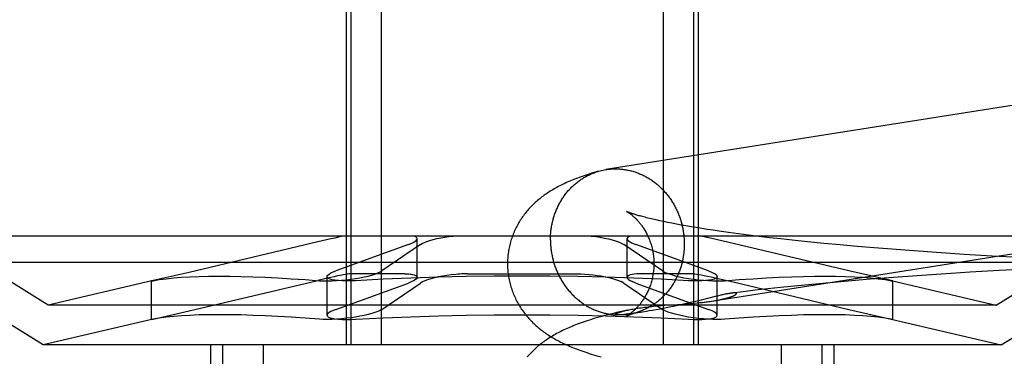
# Model space of a CAD drawing. Header units: inches. Extents: x 0 to 309, y 0 to 200.
# Tile 21 of 64: x 107.1484 to 107.4107, y 102.461 to 102.5506. Entities that reach past the tile are written whole.
import ezdxf

# ---------------------------------------------------------------- set-up
doc = ezdxf.new("R2010")
doc.units = ezdxf.units.IN
doc.header["$LTSCALE"] = 17
doc.header["$MEASUREMENT"] = 0
doc.linetypes.add('HIDDEN', pattern=[0.2, 0.1, -0.1])
doc.layers.add('DEFAULT_2', color=8, linetype='HIDDEN')

msp = doc.modelspace()

# ---------------------------------------------------------------- linework, layer by layer
at = {"layer": 'DEFAULT_2', "color": 8, "linetype": 'HIDDEN'}
for p, q in [((107.23541, 102.56904), (107.23541, 102.46404)), ((107.23662, 102.56904), (107.23662, 102.46404)), ((107.24472, 102.56904), (107.24472, 102.46404)), ((107.31985, 102.56904), (107.31985, 102.46404)), ((107.32796, 102.56904), (107.32796, 102.46404)), ((107.32916, 102.56904), (107.32916, 102.46404)), ((107.30267, 102.51031), (107.3046, 102.51074)), ((107.31892, 102.4971), (107.31795, 102.49731)), ((107.31994, 102.49688), (107.31892, 102.4971)), ((107.32102, 102.49666), (107.31994, 102.49688)), ((107.32216, 102.49643), (107.32102, 102.49666)), ((107.32335, 102.49621), (107.32216, 102.49643)), ((107.3246, 102.49597), (107.32335, 102.49621)), ((107.3259, 102.49574), (107.3246, 102.49597)), ((107.32726, 102.49551), (107.3259, 102.49574)), ((107.32867, 102.49527), (107.32726, 102.49551)), ((107.33012, 102.49504), (107.32867, 102.49527)), ((107.33163, 102.4948), (107.33012, 102.49504)), ((107.33319, 102.49456), (107.33163, 102.4948)), ((107.33479, 102.49433), (107.33319, 102.49456)), ((107.33728, 102.49398), (107.33479, 102.49433)), ((107.43822, 102.49304), (107.12636, 102.49304)), ((107.15604, 102.47464), (107.12636, 102.49304)), ((107.25432, 102.48207), (107.25432, 102.49234)), ((107.31025, 102.48206), (107.31025, 102.49234)), ((107.334, 102.4921), (107.33201, 102.49255)), ((107.36927, 102.48378), (107.334, 102.4921)), ((107.33987, 102.49363), (107.33728, 102.49398)), ((107.34256, 102.49328), (107.33987, 102.49363)), ((107.34533, 102.49293), (107.34256, 102.49328)), ((107.3482, 102.49259), (107.34533, 102.49293)), ((107.35115, 102.49226), (107.3482, 102.49259)), ((107.35418, 102.49193), (107.35115, 102.49226)), ((107.35833, 102.4915), (107.35418, 102.49193)), ((107.36261, 102.49108), (107.35833, 102.4915)), ((107.40854, 102.47464), (107.43822, 102.49304)), ((107.22786, 102.49148), (107.19357, 102.48337)), ((107.25198, 102.49078), (107.23267, 102.48378)), ((107.2552, 102.49078), (107.24492, 102.48378)), ((107.30864, 102.49118), (107.30938, 102.49078)), ((107.31965, 102.48378), (107.30938, 102.49078)), ((107.31159, 102.49118), (107.31259, 102.49078)), ((107.3319, 102.48378), (107.31259, 102.49078)), ((107.367, 102.49067), (107.36261, 102.49108)), ((107.37149, 102.49027), (107.367, 102.49067)), ((107.37608, 102.48988), (107.37149, 102.49027)), ((107.38193, 102.48942), (107.37608, 102.48988)), ((107.38789, 102.48898), (107.38193, 102.48942)), ((107.39393, 102.48856), (107.38789, 102.48898)), ((107.40005, 102.48816), (107.39393, 102.48856)), ((107.40745, 102.48772), (107.40005, 102.48816)), ((107.41489, 102.48731), (107.40745, 102.48772)), ((107.44529, 102.48597), (107.11929, 102.48597)), ((107.15465, 102.46404), (107.11929, 102.48597)), ((107.31965, 102.48378), (107.32039, 102.48337)), ((107.3319, 102.48378), (107.3329, 102.48337)), ((107.38061, 102.48119), (107.36927, 102.48378)), ((107.40933, 102.48382), (107.40161, 102.48338)), ((107.41704, 102.48423), (107.40933, 102.48382)), ((107.40992, 102.46404), (107.44529, 102.48597)), ((107.18401, 102.4812), (107.15604, 102.47464)), ((107.18397, 102.48119), (107.18357, 102.48109)), ((107.18357, 102.48109), (107.18397, 102.48115)), ((107.18357, 102.47082), (107.18357, 102.48109)), ((107.19357, 102.48337), (107.18397, 102.48119)), ((107.19357, 102.4731), (107.22785, 102.4812)), ((107.23033, 102.47196), (107.23033, 102.48223)), ((107.251, 102.48298), (107.23642, 102.48298)), ((107.2677, 102.48298), (107.29687, 102.48298)), ((107.32816, 102.48298), (107.31358, 102.48298)), ((107.32816, 102.48298), (107.32928, 102.48284)), ((107.33261, 102.48215), (107.33482, 102.48164)), ((107.33424, 102.47196), (107.33424, 102.48223)), ((107.33482, 102.48164), (107.33846, 102.4808)), ((107.37006, 102.48112), (107.3652, 102.4807)), ((107.37499, 102.48153), (107.37006, 102.48112)), ((107.38122, 102.48201), (107.37499, 102.48153)), ((107.38058, 102.48119), (107.40854, 102.47464)), ((107.38101, 102.48109), (107.38061, 102.48119)), ((107.38061, 102.48115), (107.38101, 102.48109)), ((107.38101, 102.47082), (107.38101, 102.48109)), ((107.38754, 102.48246), (107.38122, 102.48201)), ((107.39391, 102.48289), (107.38754, 102.48246)), ((107.40161, 102.48338), (107.39391, 102.48289)), ((107.23267, 102.47351), (107.25198, 102.48051)), ((107.24492, 102.47351), (107.2552, 102.48051)), ((107.30938, 102.48051), (107.30864, 102.48091)), ((107.30938, 102.48051), (107.31965, 102.47351)), ((107.31259, 102.48051), (107.31159, 102.48091)), ((107.31259, 102.48051), (107.3319, 102.47351)), ((107.33846, 102.4808), (107.36927, 102.47351)), ((107.34439, 102.4786), (107.34111, 102.47821)), ((107.34772, 102.47897), (107.34439, 102.4786)), ((107.35111, 102.47934), (107.34772, 102.47897)), ((107.35572, 102.47981), (107.35111, 102.47934)), ((107.36042, 102.48026), (107.35572, 102.47981)), ((107.3652, 102.4807), (107.36042, 102.48026)), ((107.32957, 102.4759), (107.32811, 102.47554)), ((107.33365, 102.47691), (107.32957, 102.4759)), ((107.33307, 102.47574), (107.33347, 102.47581)), ((107.33431, 102.47707), (107.33365, 102.47691)), ((107.33493, 102.47722), (107.33431, 102.47707)), ((107.34111, 102.47821), (107.33806, 102.47784)), ((107.40854, 102.47464), (107.15604, 102.47464)), ((107.31043, 102.47334), (107.30914, 102.47305)), ((107.31704, 102.47324), (107.31615, 102.47309)), ((107.31802, 102.47342), (107.31704, 102.47324)), ((107.31731, 102.47434), (107.3183, 102.47443)), ((107.3191, 102.47361), (107.31802, 102.47342)), ((107.3183, 102.47443), (107.31929, 102.47451)), ((107.32025, 102.47383), (107.3191, 102.47361)), ((107.31929, 102.47451), (107.32029, 102.47459)), ((107.32039, 102.4731), (107.31965, 102.47351)), ((107.32143, 102.47407), (107.32025, 102.47383)), ((107.32029, 102.47459), (107.32225, 102.47473)), ((107.32261, 102.47431), (107.32143, 102.47407)), ((107.32225, 102.47473), (107.32508, 102.47492)), ((107.32377, 102.47456), (107.32261, 102.47431)), ((107.32491, 102.4748), (107.32377, 102.47456)), ((107.32602, 102.47505), (107.32491, 102.4748)), ((107.32508, 102.47492), (107.32641, 102.47502)), ((107.32708, 102.4753), (107.32602, 102.47505)), ((107.32641, 102.47502), (107.32726, 102.47509)), ((107.32811, 102.47554), (107.32708, 102.4753)), ((107.32726, 102.47509), (107.32808, 102.47516)), ((107.32808, 102.47516), (107.32886, 102.47523)), ((107.32886, 102.47523), (107.3296, 102.4753)), ((107.3296, 102.4753), (107.33031, 102.47538)), ((107.3329, 102.4731), (107.3319, 102.47351)), ((107.36927, 102.47351), (107.38061, 102.47092)), ((107.18401, 102.47092), (107.15465, 102.46404)), ((107.18357, 102.47081), (107.18397, 102.47092)), ((107.18397, 102.47088), (107.18357, 102.47081)), ((107.18397, 102.47092), (107.19357, 102.4731)), ((107.30766, 102.47202), (107.30764, 102.47202)), ((107.30774, 102.47202), (107.30772, 102.47202)), ((107.30778, 102.47202), (107.30776, 102.47202)), ((107.30782, 102.47202), (107.3078, 102.47202)), ((107.30787, 102.47202), (107.30784, 102.47202)), ((107.30792, 102.47202), (107.30789, 102.47202)), ((107.30797, 102.47202), (107.30794, 102.47202)), ((107.30803, 102.47203), (107.308, 102.47203)), ((107.30824, 102.47203), (107.30816, 102.47203)), ((107.30832, 102.47204), (107.30824, 102.47203)), ((107.30841, 102.47204), (107.30832, 102.47204)), ((107.30851, 102.47205), (107.30841, 102.47204)), ((107.30862, 102.47206), (107.30851, 102.47205)), ((107.30874, 102.47207), (107.30862, 102.47206)), ((107.30886, 102.47208), (107.30874, 102.47207)), ((107.309, 102.47209), (107.30886, 102.47208)), ((107.30915, 102.4721), (107.309, 102.47209)), ((107.30932, 102.47212), (107.30915, 102.4721)), ((107.3095, 102.47213), (107.30932, 102.47212)), ((107.30969, 102.47215), (107.3095, 102.47213)), ((107.31, 102.47219), (107.30969, 102.47215)), ((107.31035, 102.47223), (107.31, 102.47219)), ((107.31073, 102.47228), (107.31035, 102.47223)), ((107.31117, 102.47233), (107.31073, 102.47228)), ((107.31168, 102.4724), (107.31117, 102.47233)), ((107.31227, 102.47248), (107.31168, 102.4724)), ((107.31296, 102.47258), (107.31227, 102.47248)), ((107.31376, 102.4727), (107.31296, 102.47258)), ((107.31537, 102.47296), (107.31435, 102.47279)), ((107.31615, 102.47309), (107.31537, 102.47296)), ((107.38058, 102.47092), (107.40992, 102.46404)), ((107.38061, 102.47092), (107.38101, 102.47081)), ((107.38101, 102.47081), (107.38061, 102.47088)), ((107.40992, 102.46404), (107.15465, 102.46404)), ((107.19929, 102.46404), (107.19929, 102.30779)), ((107.20249, 102.46404), (107.20249, 102.30779)), ((107.2133, 102.46404), (107.2133, 102.30779)), ((107.35127, 102.46404), (107.35127, 102.30779)), ((107.36208, 102.46404), (107.36208, 102.30779)), ((107.36529, 102.46404), (107.36529, 102.30779))]:
    msp.add_line(p, q, dxfattribs=at)
for points in [[(107.52509, 102.54521), (107.52482, 102.54522), (107.52454, 102.54522), (107.52427, 102.54522), (107.524, 102.54521), (107.52372, 102.5452), (107.52345, 102.54518), (107.52318, 102.54516), (107.5229, 102.54513), (107.52263, 102.5451), (107.52236, 102.54507), (107.52209, 102.54503), (107.3046, 102.51074)], [(107.30267, 102.51031), (107.30201, 102.51012), (107.30136, 102.50993), (107.30074, 102.50974), (107.30015, 102.50955), (107.29958, 102.50936), (107.29902, 102.50918), (107.29849, 102.509), (107.29797, 102.50882), (107.29747, 102.50863), (107.29698, 102.50845), (107.29651, 102.50827), (107.29604, 102.50809), (107.29559, 102.50791), (107.29515, 102.50772), (107.29472, 102.50754), (107.29429, 102.50735), (107.29388, 102.50717), (107.29347, 102.50698), (107.29306, 102.50678), (107.29267, 102.50659), (107.29228, 102.50639), (107.29189, 102.50619), (107.29152, 102.50599), (107.29115, 102.50579), (107.29078, 102.50558), (107.29043, 102.50538), (107.29008, 102.50517), (107.28974, 102.50496), (107.2894, 102.50474), (107.28908, 102.50453), (107.28876, 102.50432), (107.28845, 102.5041), (107.28814, 102.50388), (107.28784, 102.50366), (107.28754, 102.50344), (107.28725, 102.50321), (107.28696, 102.50298), (107.28668, 102.50275), (107.2864, 102.50251), (107.28612, 102.50227), (107.28584, 102.50202), (107.28557, 102.50177), (107.28529, 102.50152), (107.28503, 102.50126), (107.28477, 102.50099), (107.28451, 102.50073), (107.28426, 102.50046), (107.28401, 102.50018), (107.28377, 102.4999), (107.28353, 102.49962), (107.28329, 102.49934), (107.28307, 102.49905), (107.28284, 102.49876), (107.28262, 102.49846), (107.2824, 102.49816), (107.28219, 102.49786), (107.28198, 102.49755), (107.28178, 102.49724), (107.28159, 102.49693), (107.28139, 102.49661), (107.2812, 102.49628), (107.28102, 102.49595), (107.28084, 102.49562), (107.28067, 102.49529), (107.28051, 102.49495), (107.28034, 102.49461), (107.28019, 102.49426), (107.28004, 102.49391), (107.2799, 102.49356), (107.27976, 102.4932), (107.27963, 102.49284), (107.2795, 102.49248), (107.27938, 102.49212), (107.27927, 102.49175), (107.27916, 102.49138), (107.27906, 102.49101), (107.27897, 102.49063), (107.27888, 102.49026), (107.2788, 102.48988), (107.27873, 102.4895), (107.27866, 102.48912), (107.2786, 102.48873), (107.27855, 102.48835), (107.2785, 102.48797), (107.27846, 102.48758), (107.27843, 102.48719), (107.27841, 102.4868), (107.27839, 102.48642), (107.27838, 102.48603), (107.27838, 102.48567)], [(107.28982, 102.49203), (107.28982, 102.49233), (107.28983, 102.49263), (107.28984, 102.49293), (107.28985, 102.49323), (107.28987, 102.49353), (107.28989, 102.49382), (107.28992, 102.49412), (107.28995, 102.49442), (107.28999, 102.49471), (107.29003, 102.49501), (107.29007, 102.4953), (107.29012, 102.4956), (107.29017, 102.49589), (107.29023, 102.49618), (107.29029, 102.49647), (107.29036, 102.49676), (107.29043, 102.49705), (107.2905, 102.49733), (107.29058, 102.49762), (107.29066, 102.4979), (107.29074, 102.49818), (107.29083, 102.49846), (107.29092, 102.49874), (107.29102, 102.49902), (107.29112, 102.4993), (107.29123, 102.49957), (107.29134, 102.49984), (107.29145, 102.50011), (107.29157, 102.50038), (107.29169, 102.50064), (107.29181, 102.50091), (107.29194, 102.50117), (107.29207, 102.50143), (107.29221, 102.50168), (107.29234, 102.50194), (107.29249, 102.50219), (107.29263, 102.50244), (107.29278, 102.50268), (107.29294, 102.50293), (107.29309, 102.50317), (107.29325, 102.50341), (107.29342, 102.50364), (107.29358, 102.50387), (107.29376, 102.5041), (107.29393, 102.50433), (107.29411, 102.50455), (107.29429, 102.50477), (107.29447, 102.50499), (107.29466, 102.50521), (107.29485, 102.50542), (107.29504, 102.50562), (107.29523, 102.50583), (107.29543, 102.50603), (107.29563, 102.50623), (107.29584, 102.50642), (107.29604, 102.50661), (107.29625, 102.5068), (107.29647, 102.50698), (107.29668, 102.50716), (107.2969, 102.50733), (107.29712, 102.50751), (107.29734, 102.50767), (107.29757, 102.50784), (107.2978, 102.508), (107.29803, 102.50815), (107.29826, 102.50831), (107.29849, 102.50846), (107.29873, 102.5086), (107.29897, 102.50874), (107.29921, 102.50888), (107.29945, 102.50901), (107.2997, 102.50914), (107.29994, 102.50926), (107.30019, 102.50938), (107.30044, 102.5095), (107.30069, 102.50961), (107.30095, 102.50971), (107.3012, 102.50982), (107.30146, 102.50991), (107.30172, 102.51001), (107.30198, 102.5101), (107.30224, 102.51018), (107.3025, 102.51026)], [(107.30464, 102.51074), (107.30491, 102.51078), (107.30518, 102.51082), (107.30545, 102.51085), (107.30572, 102.51088), (107.306, 102.5109), (107.30627, 102.51091), (107.30654, 102.51093), (107.30682, 102.51093), (107.30709, 102.51094), (107.30737, 102.51094), (107.30764, 102.51093)], [(107.30764, 102.51093), (107.30792, 102.51092), (107.30819, 102.5109), (107.30846, 102.51088), (107.30874, 102.51086), (107.30901, 102.51083), (107.30929, 102.5108), (107.30956, 102.51076), (107.30983, 102.51071), (107.3101, 102.51067), (107.31037, 102.51061), (107.31065, 102.51056), (107.31092, 102.5105), (107.31118, 102.51043), (107.31145, 102.51036), (107.31172, 102.51029), (107.31199, 102.51021), (107.31225, 102.51012), (107.31252, 102.51004), (107.31278, 102.50994), (107.31304, 102.50985), (107.3133, 102.50974), (107.31356, 102.50964), (107.31382, 102.50953), (107.31408, 102.50942), (107.31433, 102.5093), (107.31459, 102.50917), (107.31484, 102.50905), (107.31509, 102.50892), (107.31534, 102.50878), (107.31558, 102.50864), (107.31583, 102.5085), (107.31607, 102.50835), (107.31631, 102.5082), (107.31655, 102.50805), (107.31679, 102.50789), (107.31702, 102.50772), (107.31726, 102.50756), (107.31749, 102.50739), (107.31771, 102.50721), (107.31794, 102.50703), (107.31816, 102.50685), (107.31838, 102.50667), (107.3186, 102.50648), (107.31881, 102.50628), (107.31903, 102.50609), (107.31924, 102.50589), (107.31944, 102.50569), (107.31965, 102.50548), (107.31985, 102.50527), (107.32005, 102.50506), (107.32024, 102.50484), (107.32044, 102.50462), (107.32063, 102.5044), (107.32081, 102.50417), (107.321, 102.50394), (107.32118, 102.50371), (107.32135, 102.50348), (107.32153, 102.50324), (107.3217, 102.503), (107.32186, 102.50276), (107.32203, 102.50251), (107.32219, 102.50226), (107.32234, 102.50201), (107.3225, 102.50176), (107.32265, 102.5015), (107.32279, 102.50125), (107.32294, 102.50099), (107.32308, 102.50072), (107.32321, 102.50046), (107.32334, 102.50019), (107.32347, 102.49992), (107.32359, 102.49965), (107.32372, 102.49938), (107.32383, 102.4991), (107.32394, 102.49883), (107.32405, 102.49855), (107.32416, 102.49827), (107.32426, 102.49799), (107.32436, 102.4977), (107.32445, 102.49742), (107.32454, 102.49713), (107.32462, 102.49685), (107.32471, 102.49656), (107.32478, 102.49627), (107.32486, 102.49598), (107.32493, 102.49568), (107.32499, 102.49539), (107.32505, 102.4951), (107.32511, 102.4948), (107.32516, 102.49451), (107.32521, 102.49421), (107.32525, 102.49391), (107.32529, 102.49362), (107.32533, 102.49332), (107.32536, 102.49302), (107.32539, 102.49272), (107.32541, 102.49242), (107.32543, 102.49212), (107.32544, 102.49182), (107.32546, 102.49152), (107.32546, 102.49122), (107.32546, 102.49092)], [(107.33031, 102.47538), (107.33065, 102.47542), (107.33097, 102.47545), (107.33129, 102.47549), (107.33159, 102.47553), (107.33189, 102.47557), (107.33218, 102.47561), (107.33246, 102.47565), (107.33272, 102.47569), (107.52813, 102.5065)], [(107.31007, 102.4996), (107.31006, 102.4996), (107.31007, 102.4996), (107.31008, 102.49959), (107.3101, 102.49958), (107.31013, 102.49956), (107.31016, 102.49955), (107.3102, 102.49952), (107.31025, 102.4995), (107.3103, 102.49947), (107.31035, 102.49944), (107.31041, 102.4994), (107.31048, 102.49936), (107.31055, 102.49931), (107.31062, 102.49927), (107.3107, 102.49921), (107.31078, 102.49916), (107.31087, 102.4991), (107.31096, 102.49903), (107.31105, 102.49897), (107.31115, 102.49889), (107.31125, 102.49882), (107.31135, 102.49874), (107.31146, 102.49865), (107.31157, 102.49856), (107.31168, 102.49847), (107.31179, 102.49837), (107.31191, 102.49827), (107.31203, 102.49816), (107.31215, 102.49805), (107.31228, 102.49794), (107.3124, 102.49782), (107.31253, 102.49769), (107.31266, 102.49756), (107.31279, 102.49742), (107.31293, 102.49728), (107.31306, 102.49713), (107.3132, 102.49698), (107.31334, 102.49682), (107.31348, 102.49665), (107.31362, 102.49648), (107.31376, 102.4963), (107.3139, 102.49612), (107.31405, 102.49593), (107.31419, 102.49573), (107.31433, 102.49553), (107.31447, 102.49532), (107.31462, 102.4951), (107.31476, 102.49488), (107.3149, 102.49465), (107.31504, 102.49442), (107.31518, 102.49417), (107.31532, 102.49392), (107.31545, 102.49367), (107.31558, 102.4934), (107.31571, 102.49313), (107.31584, 102.49286), (107.31597, 102.49257), (107.31609, 102.49229), (107.3162, 102.49199), (107.31632, 102.49169), (107.31642, 102.49139), (107.31653, 102.49108), (107.31663, 102.49076), (107.31672, 102.49044), (107.31681, 102.49012), (107.31689, 102.48979), (107.31697, 102.48946), (107.31704, 102.48912), (107.3171, 102.48878), (107.31716, 102.48844), (107.31721, 102.4881), (107.31725, 102.48775), (107.31729, 102.4874), (107.31732, 102.48705), (107.31735, 102.4867), (107.31736, 102.48635), (107.31738, 102.48599), (107.31738, 102.48567)], [(107.31795, 102.49731), (107.31705, 102.49752), (107.31661, 102.49762), (107.3162, 102.49773), (107.3158, 102.49782), (107.31541, 102.49792), (107.31504, 102.49802), (107.31468, 102.49811), (107.31434, 102.4982), (107.31401, 102.49829), (107.3137, 102.49838), (107.3134, 102.49846), (107.31311, 102.49854), (107.31284, 102.49862), (107.31258, 102.4987), (107.31234, 102.49878), (107.31211, 102.49885), (107.3119, 102.49892), (107.3117, 102.49898), (107.31151, 102.49905), (107.31134, 102.49911), (107.31117, 102.49916), (107.31102, 102.49922), (107.31088, 102.49927), (107.31076, 102.49931), (107.31064, 102.49936), (107.31054, 102.4994), (107.31045, 102.49943), (107.31037, 102.49947), (107.3103, 102.4995), (107.31024, 102.49952), (107.31018, 102.49954), (107.31014, 102.49956), (107.31011, 102.49958), (107.31008, 102.49959), (107.31008, 102.49959)], [(107.23491, 102.49304), (107.23418, 102.49289), (107.23333, 102.49272), (107.23239, 102.49251), (107.23135, 102.49228), (107.22786, 102.49148)], [(107.25198, 102.49078), (107.25268, 102.49105), (107.25326, 102.49132), (107.25372, 102.49159), (107.25405, 102.49185), (107.25425, 102.4921), (107.25432, 102.49234)], [(107.25432, 102.49234), (107.25426, 102.49255), (107.25407, 102.49274), (107.25375, 102.4929), (107.25332, 102.49304)], [(107.2552, 102.49078), (107.25566, 102.49105), (107.25623, 102.49132), (107.25693, 102.49159), (107.25772, 102.49185), (107.2586, 102.4921), (107.25957, 102.49234), (107.26059, 102.49255), (107.26166, 102.49274), (107.26276, 102.4929), (107.26388, 102.49304)], [(107.28982, 102.49203), (107.28982, 102.49173), (107.28983, 102.49143), (107.28984, 102.49113), (107.28985, 102.49083), (107.28987, 102.49053), (107.28989, 102.49023), (107.28992, 102.48993), (107.28995, 102.48964), (107.28999, 102.48934), (107.29003, 102.48904), (107.29007, 102.48874), (107.29012, 102.48845), (107.29017, 102.48815), (107.29023, 102.48786), (107.29029, 102.48756), (107.29036, 102.48727), (107.29043, 102.48698), (107.2905, 102.48669), (107.29058, 102.4864), (107.29066, 102.48611), (107.29074, 102.48582), (107.29083, 102.48553), (107.29092, 102.48525), (107.29102, 102.48497), (107.29112, 102.48468), (107.29123, 102.4844), (107.29134, 102.48413), (107.29145, 102.48385), (107.29157, 102.48358), (107.29169, 102.4833), (107.29181, 102.48303), (107.29194, 102.48276), (107.29207, 102.4825), (107.29221, 102.48223), (107.29234, 102.48197), (107.29249, 102.48171), (107.29263, 102.48145), (107.29278, 102.48119), (107.29294, 102.48094), (107.29309, 102.48069), (107.29325, 102.48044), (107.29342, 102.4802), (107.29358, 102.47995), (107.29376, 102.47971), (107.29393, 102.47948), (107.29411, 102.47924), (107.29429, 102.47901), (107.29447, 102.47878), (107.29466, 102.47856), (107.29485, 102.47833), (107.29504, 102.47811), (107.29523, 102.4779), (107.29543, 102.47768), (107.29563, 102.47747), (107.29584, 102.47727), (107.29604, 102.47707), (107.29625, 102.47687), (107.29647, 102.47667), (107.29668, 102.47648), (107.2969, 102.47629), (107.29712, 102.4761), (107.29734, 102.47592), (107.29757, 102.47574), (107.2978, 102.47557), (107.29803, 102.4754), (107.29826, 102.47523), (107.29849, 102.47507), (107.29873, 102.47491), (107.29897, 102.47475), (107.29921, 102.4746), (107.29945, 102.47445), (107.2997, 102.47431), (107.29994, 102.47417), (107.30019, 102.47404), (107.30044, 102.47391), (107.30069, 102.47378), (107.30095, 102.47366), (107.3012, 102.47354), (107.30146, 102.47342), (107.30172, 102.47331), (107.30198, 102.47321), (107.30224, 102.47311), (107.3025, 102.47301), (107.30276, 102.47292), (107.30303, 102.47283), (107.30329, 102.47275), (107.30356, 102.47267), (107.30383, 102.47259), (107.3041, 102.47252), (107.30437, 102.47246), (107.30464, 102.4724), (107.30491, 102.47234), (107.30518, 102.47229), (107.30545, 102.47224), (107.30572, 102.4722), (107.306, 102.47216), (107.30627, 102.47213), (107.30654, 102.4721), (107.30682, 102.47207), (107.30709, 102.47205), (107.30737, 102.47204), (107.30764, 102.47202)], [(107.3007, 102.49304), (107.30189, 102.49289), (107.30306, 102.49272), (107.30418, 102.49251), (107.30525, 102.49228), (107.30625, 102.49203), (107.30716, 102.49176), (107.30796, 102.49148), (107.30864, 102.49118)], [(107.31126, 102.49304), (107.3108, 102.49289), (107.31047, 102.49272), (107.31029, 102.49251), (107.31025, 102.49234)], [(107.31025, 102.49234), (107.31026, 102.49228), (107.31037, 102.49203), (107.31063, 102.49176), (107.31104, 102.49148), (107.31159, 102.49118)], [(107.33201, 102.49255), (107.33113, 102.49274), (107.33035, 102.4929), (107.32967, 102.49304)], [(107.32546, 102.49092), (107.32546, 102.49062), (107.32545, 102.49032), (107.32544, 102.49003), (107.32543, 102.48973), (107.32541, 102.48943), (107.32539, 102.48913), (107.32536, 102.48883), (107.32533, 102.48854), (107.32529, 102.48824), (107.32525, 102.48795), (107.32521, 102.48765), (107.32516, 102.48736), (107.32511, 102.48707), (107.32505, 102.48677), (107.32499, 102.48648), (107.32493, 102.4862), (107.32486, 102.48591), (107.32478, 102.48562), (107.32471, 102.48534), (107.32462, 102.48505), (107.32454, 102.48477), (107.32445, 102.48449), (107.32436, 102.48421), (107.32426, 102.48393), (107.32416, 102.48366), (107.32405, 102.48338), (107.32394, 102.48311), (107.32383, 102.48284), (107.32372, 102.48258), (107.32359, 102.48231), (107.32347, 102.48205), (107.32334, 102.48179), (107.32321, 102.48153), (107.32308, 102.48127), (107.32294, 102.48102), (107.32279, 102.48077), (107.32265, 102.48052), (107.3225, 102.48027), (107.32234, 102.48003), (107.32219, 102.47979), (107.32203, 102.47955), (107.32186, 102.47931), (107.3217, 102.47908), (107.32153, 102.47885), (107.32135, 102.47862), (107.32118, 102.4784), (107.321, 102.47818), (107.32081, 102.47796), (107.32063, 102.47775), (107.32044, 102.47754), (107.32024, 102.47733), (107.32005, 102.47713), (107.31985, 102.47693), (107.31965, 102.47673), (107.31944, 102.47653), (107.31924, 102.47634), (107.31903, 102.47616), (107.31881, 102.47598), (107.3186, 102.4758), (107.31838, 102.47562), (107.31816, 102.47545), (107.31794, 102.47528), (107.31771, 102.47512), (107.31749, 102.47496), (107.31726, 102.4748), (107.31702, 102.47465), (107.31679, 102.4745), (107.31655, 102.47435), (107.31631, 102.47421), (107.31607, 102.47408), (107.31583, 102.47395), (107.31558, 102.47382), (107.31534, 102.47369), (107.31509, 102.47357), (107.31484, 102.47346), (107.31459, 102.47335), (107.31433, 102.47324), (107.31408, 102.47314), (107.31382, 102.47304), (107.31356, 102.47295), (107.3133, 102.47286), (107.31304, 102.47277), (107.3128, 102.4727)], [(107.23033, 102.48222), (107.23037, 102.48239), (107.23055, 102.48265), (107.23087, 102.48292), (107.23134, 102.4832), (107.23194, 102.48349), (107.23267, 102.48378)], [(107.23552, 102.4814), (107.23673, 102.48155), (107.23792, 102.48173), (107.23908, 102.48193), (107.2402, 102.48215), (107.24124, 102.48239), (107.2422, 102.48265), (107.24306, 102.48292), (107.2438, 102.4832), (107.24443, 102.48349), (107.24492, 102.48378)], [(107.27838, 102.48567), (107.27838, 102.48531), (107.27839, 102.48491), (107.27841, 102.48452), (107.27843, 102.48413), (107.27847, 102.48374), (107.2785, 102.48335), (107.27855, 102.48296), (107.2786, 102.48257), (107.27867, 102.48219), (107.27873, 102.4818), (107.27881, 102.48142), (107.27889, 102.48104), (107.27898, 102.48066), (107.27907, 102.48028), (107.27917, 102.47991), (107.27928, 102.47953), (107.2794, 102.47916), (107.27952, 102.4788), (107.27965, 102.47843), (107.27978, 102.47807), (107.27992, 102.47771), (107.28007, 102.47736), (107.28022, 102.477), (107.28038, 102.47666), (107.28054, 102.47631), (107.28071, 102.47597), (107.28089, 102.47563), (107.28107, 102.4753), (107.28125, 102.47497), (107.28144, 102.47464), (107.28164, 102.47432), (107.28184, 102.47401), (107.28204, 102.47369), (107.28225, 102.47338), (107.28247, 102.47308), (107.28269, 102.47278), (107.28291, 102.47248), (107.28314, 102.47219), (107.28337, 102.4719), (107.28361, 102.47161), (107.28385, 102.47133), (107.2841, 102.47105), (107.28435, 102.47078), (107.28461, 102.47051), (107.28487, 102.47024), (107.28514, 102.46997), (107.28541, 102.46971), (107.28568, 102.46946), (107.28596, 102.4692), (107.28624, 102.46896), (107.28652, 102.46871), (107.28681, 102.46848), (107.2871, 102.46824), (107.28739, 102.46801), (107.28769, 102.46779), (107.28799, 102.46756), (107.28829, 102.46734), (107.2886, 102.46712), (107.28892, 102.46691), (107.28925, 102.46669), (107.28958, 102.46648), (107.28992, 102.46626), (107.29027, 102.46605), (107.29063, 102.46584), (107.29099, 102.46563), (107.29137, 102.46543), (107.29174, 102.46522), (107.29213, 102.46502), (107.29252, 102.46482), (107.29292, 102.46462), (107.29333, 102.46442), (107.29374, 102.46423), (107.29416, 102.46404), (107.29459, 102.46385), (107.29503, 102.46366), (107.29548, 102.46347), (107.29594, 102.46329), (107.29641, 102.4631), (107.29689, 102.46292), (107.29738, 102.46273), (107.29789, 102.46255), (107.29842, 102.46236), (107.29896, 102.46218), (107.29952, 102.46199), (107.30009, 102.4618), (107.30068, 102.46161), (107.3013, 102.46143), (107.30194, 102.46123), (107.30261, 102.46104), (107.30331, 102.46084)], [(107.31738, 102.48567), (107.31738, 102.48534), (107.31737, 102.48499), (107.31735, 102.48464), (107.31732, 102.4843), (107.31729, 102.48395), (107.31726, 102.48361), (107.31721, 102.48326), (107.31716, 102.48292), (107.31711, 102.48259), (107.31704, 102.48225), (107.31698, 102.48192), (107.3169, 102.48159), (107.31682, 102.48126), (107.31673, 102.48094), (107.31664, 102.48063), (107.31655, 102.48031), (107.31644, 102.48), (107.31634, 102.4797), (107.31623, 102.4794), (107.31611, 102.47911), (107.31599, 102.47883), (107.31587, 102.47854), (107.31575, 102.47827), (107.31562, 102.478), (107.31549, 102.47774), (107.31535, 102.47748), (107.31522, 102.47724), (107.31508, 102.47699), (107.31495, 102.47676), (107.31481, 102.47653), (107.31467, 102.4763), (107.31452, 102.47609), (107.31438, 102.47588), (107.31424, 102.47568), (107.3141, 102.47548), (107.31396, 102.47529), (107.31382, 102.4751), (107.31368, 102.47493), (107.31354, 102.47475), (107.3134, 102.47459), (107.31326, 102.47443), (107.31313, 102.47427), (107.31299, 102.47413), (107.31286, 102.47398), (107.31273, 102.47384), (107.3126, 102.47371), (107.31247, 102.47358), (107.31234, 102.47346), (107.31222, 102.47334), (107.3121, 102.47323), (107.31198, 102.47312), (107.31186, 102.47302), (107.31175, 102.47292), (107.31163, 102.47282), (107.31152, 102.47273), (107.31142, 102.47265), (107.31131, 102.47257), (107.31121, 102.47249), (107.31111, 102.47241), (107.31102, 102.47235), (107.31093, 102.47228), (107.31084, 102.47222), (107.31076, 102.47216), (107.31068, 102.4721), (107.3106, 102.47205), (107.31053, 102.47201), (107.31046, 102.47196), (107.3104, 102.47193), (107.31034, 102.47189), (107.31028, 102.47186), (107.31023, 102.47183), (107.31019, 102.4718), (107.31015, 102.47178), (107.31012, 102.47177), (107.3101, 102.47175), (107.31008, 102.47174), (107.31007, 102.47174)], [(107.18397, 102.48115), (107.18562, 102.48143), (107.18743, 102.48168), (107.1894, 102.48188), (107.19152, 102.48206), (107.19379, 102.48219), (107.19622, 102.48229), (107.19879, 102.48235), (107.20151, 102.48237), (107.20437, 102.48235), (107.20737, 102.48229), (107.21052, 102.48219), (107.21381, 102.48206), (107.21723, 102.48188), (107.22079, 102.48168), (107.22448, 102.48143), (107.2283, 102.48115)], [(107.23642, 102.48298), (107.23613, 102.48296), (107.23574, 102.48291), (107.23523, 102.48283), (107.23462, 102.48271), (107.23391, 102.48257), (107.2331, 102.4824), (107.2322, 102.4822), (107.23122, 102.48198), (107.22785, 102.4812)], [(107.2283, 102.48115), (107.22929, 102.4811), (107.23039, 102.48108), (107.23159, 102.48111), (107.23286, 102.48117), (107.23418, 102.48127), (107.23552, 102.4814)], [(107.23167, 102.4814), (107.23113, 102.48155), (107.23073, 102.48173), (107.23046, 102.48193), (107.23034, 102.48215), (107.23033, 102.48222)], [(107.23796, 102.48115), (107.23668, 102.4811), (107.23547, 102.48108), (107.23434, 102.48111), (107.23332, 102.48117), (107.23242, 102.48127), (107.23167, 102.4814)], [(107.28229, 102.48237), (107.27483, 102.48233), (107.26739, 102.48223), (107.25997, 102.48206), (107.25258, 102.48182), (107.24524, 102.48152), (107.23796, 102.48115)], [(107.251, 102.48298), (107.25138, 102.48297), (107.25174, 102.48296), (107.25209, 102.48294), (107.25241, 102.48291), (107.25271, 102.48288), (107.25298, 102.48284)], [(107.25432, 102.48207), (107.25429, 102.4819), (107.25411, 102.48164), (107.25379, 102.48137), (107.25332, 102.48108), (107.25272, 102.4808), (107.25198, 102.48051)], [(107.25298, 102.48284), (107.25352, 102.48271), (107.25393, 102.48255), (107.25419, 102.48236), (107.25432, 102.48215), (107.25432, 102.48207)], [(107.26459, 102.48284), (107.26339, 102.48271), (107.2622, 102.48255), (107.26104, 102.48236), (107.25993, 102.48215), (107.25889, 102.4819), (107.25793, 102.48164), (107.25707, 102.48137), (107.25632, 102.48108), (107.25569, 102.4808), (107.2552, 102.48051)], [(107.2677, 102.48298), (107.2672, 102.48297), (107.26669, 102.48296), (107.26617, 102.48294), (107.26565, 102.48291), (107.26512, 102.48288), (107.26459, 102.48284)], [(107.32662, 102.48115), (107.31934, 102.48152), (107.31199, 102.48182), (107.30461, 102.48206), (107.29718, 102.48223), (107.28974, 102.48233), (107.28229, 102.48237)], [(107.29687, 102.48298), (107.29792, 102.48296), (107.299, 102.48291), (107.30009, 102.48283), (107.30119, 102.48271), (107.30228, 102.48257), (107.30335, 102.4824), (107.30439, 102.4822), (107.30538, 102.48198), (107.30632, 102.48173), (107.30718, 102.48148), (107.30796, 102.4812), (107.30864, 102.48091)], [(107.31358, 102.48298), (107.31281, 102.48296), (107.31212, 102.48291), (107.31154, 102.48283), (107.31105, 102.48271), (107.31067, 102.48257), (107.31041, 102.4824), (107.31027, 102.4822), (107.31025, 102.48207)], [(107.31025, 102.48207), (107.31026, 102.48198), (107.31038, 102.48173), (107.31064, 102.48148), (107.31104, 102.4812), (107.31159, 102.48091)], [(107.32039, 102.48337), (107.32114, 102.48306), (107.32203, 102.48276), (107.32305, 102.48247), (107.32416, 102.4822), (107.32536, 102.48195), (107.32662, 102.48173), (107.32792, 102.48154), (107.32925, 102.48138), (107.33056, 102.48126), (107.33185, 102.48116), (107.33309, 102.48111), (107.33424, 102.48108), (107.33531, 102.4811), (107.33627, 102.48115)], [(107.33424, 102.48222), (107.33414, 102.48195), (107.33386, 102.48173), (107.33341, 102.48154), (107.3328, 102.48138), (107.33205, 102.48126), (107.33115, 102.48116), (107.33015, 102.48111), (107.32905, 102.48108), (107.32786, 102.4811), (107.32662, 102.48115)], [(107.32928, 102.48284), (107.32995, 102.48271), (107.33073, 102.48255), (107.33162, 102.48236), (107.33261, 102.48215)], [(107.3329, 102.48337), (107.3335, 102.48306), (107.33392, 102.48276), (107.33417, 102.48247), (107.33424, 102.48222)], [(107.33627, 102.48115), (107.3401, 102.48143), (107.34379, 102.48168), (107.34735, 102.48188), (107.35077, 102.48206), (107.35405, 102.48219), (107.3572, 102.48229), (107.36021, 102.48235), (107.36307, 102.48237), (107.36579, 102.48235), (107.36836, 102.48229), (107.37078, 102.48219), (107.37305, 102.48206), (107.37518, 102.48188), (107.37714, 102.48168), (107.37895, 102.48143), (107.38061, 102.48115)], [(107.33347, 102.47581), (107.3337, 102.47585), (107.33392, 102.47589), (107.33413, 102.47593), (107.33433, 102.47596), (107.33453, 102.476), (107.33472, 102.47604), (107.3349, 102.47607), (107.33507, 102.47611), (107.33524, 102.47614), (107.3354, 102.47618), (107.33556, 102.47621), (107.33571, 102.47625), (107.33585, 102.47628), (107.33598, 102.47631), (107.33611, 102.47634), (107.33624, 102.47637), (107.33636, 102.4764), (107.33647, 102.47643), (107.33658, 102.47646), (107.33669, 102.47649), (107.33679, 102.47652), (107.33688, 102.47655), (107.33698, 102.47657), (107.33707, 102.4766), (107.33715, 102.47662), (107.33724, 102.47665), (107.33732, 102.47667), (107.3374, 102.4767), (107.33747, 102.47672), (107.33754, 102.47674), (107.33761, 102.47677), (107.33768, 102.47679), (107.33774, 102.47681), (107.3378, 102.47683), (107.33786, 102.47685), (107.33792, 102.47687), (107.33797, 102.47689), (107.33803, 102.47691), (107.33808, 102.47693), (107.33813, 102.47695), (107.33818, 102.47697), (107.33823, 102.47699), (107.33827, 102.477), (107.33832, 102.47702), (107.33836, 102.47704), (107.3384, 102.47706), (107.33844, 102.47707), (107.33848, 102.47709), (107.33852, 102.47711), (107.33856, 102.47712), (107.3386, 102.47714), (107.33863, 102.47716), (107.33867, 102.47717), (107.3387, 102.47719), (107.33873, 102.47721), (107.33877, 102.47722), (107.3388, 102.47724), (107.33883, 102.47725), (107.33886, 102.47727), (107.33889, 102.47728), (107.33892, 102.4773), (107.33895, 102.47731), (107.33897, 102.47733), (107.339, 102.47735), (107.33903, 102.47736), (107.33905, 102.47738), (107.33908, 102.47739), (107.3391, 102.47741), (107.33912, 102.47742), (107.33914, 102.47744), (107.33917, 102.47745), (107.33919, 102.47747), (107.33921, 102.47748), (107.33923, 102.4775), (107.33924, 102.47751), (107.33926, 102.47753), (107.33928, 102.47754), (107.33929, 102.47756), (107.33931, 102.47757), (107.33932, 102.47759), (107.33933, 102.47761), (107.33935, 102.47762), (107.33936, 102.47764), (107.33936, 102.47765), (107.33937, 102.47767), (107.33938, 102.47768), (107.33938, 102.4777), (107.33938, 102.47771), (107.33938, 102.47773), (107.33938, 102.47774), (107.33937, 102.47775), (107.33937, 102.47777), (107.33936, 102.47778), (107.33934, 102.47779), (107.33933, 102.47781), (107.33931, 102.47782), (107.33928, 102.47783), (107.33926, 102.47784), (107.33923, 102.47785), (107.33919, 102.47786), (107.33915, 102.47787), (107.33911, 102.47788), (107.33906, 102.47788), (107.339, 102.47789), (107.33894, 102.47789), (107.33888, 102.47789), (107.33881, 102.47789), (107.33873, 102.47789), (107.33864, 102.47789), (107.33855, 102.47788), (107.33845, 102.47788), (107.33834, 102.47787), (107.33822, 102.47785), (107.33809, 102.47784)], [(107.33806, 102.47784), (107.33796, 102.47782), (107.33781, 102.4778), (107.33765, 102.47778), (107.33749, 102.47775), (107.33731, 102.47772), (107.33712, 102.47769), (107.33693, 102.47765), (107.33672, 102.47761), (107.3365, 102.47756), (107.33627, 102.47752), (107.33603, 102.47747), (107.33577, 102.47741), (107.3355, 102.47735), (107.33493, 102.47722)], [(107.23267, 102.47351), (107.23194, 102.47322), (107.23133, 102.47293), (107.23087, 102.47265), (107.23055, 102.47238), (107.23037, 102.47212), (107.23033, 102.47195)], [(107.24492, 102.47351), (107.24443, 102.47322), (107.2438, 102.47293), (107.24306, 102.47265), (107.2422, 102.47238), (107.24124, 102.47212), (107.24019, 102.47188), (107.23908, 102.47166), (107.23792, 102.47146), (107.23672, 102.47128), (107.23552, 102.47113)], [(107.30759, 102.47203), (107.30757, 102.47203), (107.30755, 102.47203), (107.30754, 102.47203), (107.30752, 102.47203), (107.3075, 102.47203), (107.30749, 102.47203), (107.30747, 102.47203), (107.30745, 102.47204), (107.30744, 102.47204), (107.30742, 102.47204), (107.30741, 102.47204), (107.30739, 102.47204), (107.30737, 102.47204), (107.30736, 102.47205), (107.30734, 102.47205), (107.30733, 102.47205), (107.30731, 102.47205), (107.30729, 102.47206), (107.30728, 102.47206), (107.30726, 102.47206), (107.30725, 102.47207), (107.30723, 102.47207), (107.30722, 102.47208), (107.30721, 102.47208), (107.30719, 102.47209), (107.30718, 102.47209), (107.30717, 102.4721), (107.30715, 102.4721), (107.30714, 102.47211), (107.30713, 102.47212), (107.30713, 102.47212), (107.30712, 102.47213), (107.30711, 102.47214), (107.30711, 102.47215), (107.3071, 102.47216), (107.3071, 102.47217), (107.3071, 102.47218), (107.3071, 102.47219), (107.30711, 102.4722), (107.30711, 102.47221), (107.30712, 102.47223), (107.30713, 102.47224), (107.30714, 102.47226), (107.30716, 102.47227), (107.30718, 102.47229), (107.3072, 102.47231), (107.30722, 102.47232), (107.30725, 102.47234), (107.30728, 102.47236), (107.30732, 102.47238), (107.30736, 102.47241), (107.30741, 102.47243), (107.30746, 102.47246), (107.30751, 102.47248), (107.30757, 102.47251), (107.30764, 102.47254), (107.30772, 102.47257), (107.3078, 102.4726), (107.30789, 102.47264), (107.30799, 102.47267), (107.30809, 102.47271), (107.30821, 102.47275), (107.30834, 102.47279), (107.30848, 102.47284), (107.30863, 102.47288), (107.30879, 102.47293), (107.30896, 102.47298), (107.30915, 102.47303), (107.30936, 102.47308), (107.30958, 102.47314), (107.30983, 102.4732), (107.3101, 102.47326), (107.31039, 102.47333)], [(107.31039, 102.47333), (107.3107, 102.4734), (107.31104, 102.47347), (107.31141, 102.47354), (107.3118, 102.47361), (107.3122, 102.47368), (107.31263, 102.47375), (107.31306, 102.47382), (107.31351, 102.47389), (107.31397, 102.47396), (107.31443, 102.47402), (107.31489, 102.47408), (107.31537, 102.47413), (107.31585, 102.47419), (107.31633, 102.47424), (107.31682, 102.47429), (107.31731, 102.47434)], [(107.2283, 102.47088), (107.22448, 102.47116), (107.22079, 102.4714), (107.21723, 102.47161), (107.21381, 102.47179), (107.21052, 102.47192), (107.20737, 102.47202), (107.20437, 102.47208), (107.20151, 102.4721), (107.19879, 102.47208), (107.19622, 102.47202), (107.19379, 102.47192), (107.19152, 102.47179), (107.1894, 102.47161), (107.18743, 102.4714), (107.18562, 102.47116), (107.18397, 102.47088)], [(107.23552, 102.47113), (107.23418, 102.471), (107.23286, 102.4709), (107.23159, 102.47084), (107.23039, 102.47081), (107.22929, 102.47083), (107.2283, 102.47088)], [(107.23033, 102.47195), (107.23034, 102.47188), (107.23046, 102.47166), (107.23073, 102.47146), (107.23113, 102.47128), (107.23167, 102.47113)], [(107.23167, 102.47113), (107.23242, 102.471), (107.23332, 102.4709), (107.23434, 102.47084), (107.23547, 102.47081), (107.23668, 102.47083), (107.23796, 102.47088)], [(107.23796, 102.47088), (107.24524, 102.47125), (107.25258, 102.47155), (107.25997, 102.47179), (107.26739, 102.47196), (107.27483, 102.47206), (107.28229, 102.4721)], [(107.28229, 102.4721), (107.28974, 102.47206), (107.29718, 102.47196), (107.30461, 102.47179), (107.31199, 102.47155), (107.31934, 102.47125), (107.32662, 102.47088)], [(107.30914, 102.47305), (107.30828, 102.47285), (107.30743, 102.47265), (107.30659, 102.47245), (107.30578, 102.47224), (107.30498, 102.47204), (107.30421, 102.47184), (107.30347, 102.47163), (107.30275, 102.47143), (107.30207, 102.47123), (107.30141, 102.47104), (107.30078, 102.47085), (107.30018, 102.47065), (107.2996, 102.47047), (107.29904, 102.47028), (107.29849, 102.47009), (107.29797, 102.46991), (107.29746, 102.46973), (107.29697, 102.46954), (107.29649, 102.46936), (107.29602, 102.46918), (107.29556, 102.46899), (107.29512, 102.4688), (107.29468, 102.46862), (107.29425, 102.46843), (107.29383, 102.46824), (107.29341, 102.46805), (107.29301, 102.46785), (107.29261, 102.46765), (107.29221, 102.46745), (107.29183, 102.46725), (107.29145, 102.46705), (107.29107, 102.46684), (107.29071, 102.46663), (107.29035, 102.46642), (107.29, 102.46621), (107.28965, 102.466), (107.28932, 102.46578), (107.28899, 102.46557), (107.28867, 102.46535), (107.28835, 102.46513), (107.28804, 102.46491), (107.28774, 102.46468), (107.28744, 102.46446), (107.28715, 102.46423), (107.28686, 102.464), (107.28657, 102.46376), (107.28629, 102.46352), (107.28601, 102.46327), (107.28573, 102.46302), (107.28545, 102.46276), (107.28518, 102.4625), (107.28491, 102.46223), (107.28465, 102.46196), (107.28439, 102.46169), (107.28414, 102.46142), (107.28389, 102.46114), (107.28365, 102.46086)], [(107.31436, 102.4728), (107.31065, 102.47221), (107.31037, 102.47217), (107.3101, 102.47213), (107.30983, 102.4721), (107.30956, 102.47208), (107.30929, 102.47206), (107.30901, 102.47204), (107.30874, 102.47203), (107.30846, 102.47202), (107.30819, 102.47202), (107.30792, 102.47202), (107.30764, 102.47202)], [(107.30816, 102.47203), (107.30809, 102.47203), (107.30806, 102.47203)], [(107.31006, 102.47174), (107.31006, 102.47173), (107.31007, 102.47174), (107.31009, 102.47175), (107.31011, 102.47176), (107.31015, 102.47177), (107.31019, 102.47179), (107.31024, 102.47181), (107.3103, 102.47184), (107.31037, 102.47187), (107.31045, 102.4719), (107.31054, 102.47194), (107.31065, 102.47198), (107.31076, 102.47202), (107.31088, 102.47207), (107.31102, 102.47212), (107.31117, 102.47217), (107.31133, 102.47223), (107.3115, 102.47229), (107.31169, 102.47235), (107.31188, 102.47241), (107.3121, 102.47248), (107.31232, 102.47255), (107.31256, 102.47262), (107.3128, 102.4727)], [(107.3128, 102.4727), (107.31252, 102.47262), (107.31225, 102.47254), (107.31199, 102.47248), (107.31172, 102.47241), (107.31145, 102.47236), (107.31118, 102.4723), (107.31092, 102.47225), (107.31068, 102.47222)], [(107.33627, 102.47088), (107.33531, 102.47083), (107.33424, 102.47081), (107.33308, 102.47084), (107.33185, 102.47089), (107.33056, 102.47098), (107.32924, 102.47111), (107.32792, 102.47127), (107.32662, 102.47146), (107.32536, 102.47168), (107.32416, 102.47193), (107.32304, 102.4722), (107.32203, 102.47249), (107.32114, 102.47278), (107.32039, 102.4731)], [(107.32662, 102.47088), (107.32786, 102.47083), (107.32905, 102.47081), (107.33015, 102.47084), (107.33116, 102.47089), (107.33205, 102.47098), (107.33281, 102.47111), (107.33341, 102.47127), (107.33386, 102.47146), (107.33414, 102.47168), (107.33424, 102.47195)], [(107.33424, 102.47195), (107.33417, 102.4722), (107.33392, 102.47249), (107.3335, 102.47278), (107.3329, 102.4731)], [(107.38061, 102.47088), (107.37895, 102.47116), (107.37714, 102.4714), (107.37518, 102.47161), (107.37305, 102.47179), (107.37078, 102.47192), (107.36836, 102.47202), (107.36579, 102.47208), (107.36307, 102.4721), (107.36021, 102.47208), (107.3572, 102.47202), (107.35405, 102.47192), (107.35077, 102.47179), (107.34735, 102.47161), (107.34379, 102.4714), (107.3401, 102.47116), (107.33627, 102.47088)]]:
    msp.add_lwpolyline(points, dxfattribs=at)
msp.add_arc((107.63154, 102.26229), 0.25, 90, 270, dxfattribs=at)

doc.saveas('drawing.dxf')
